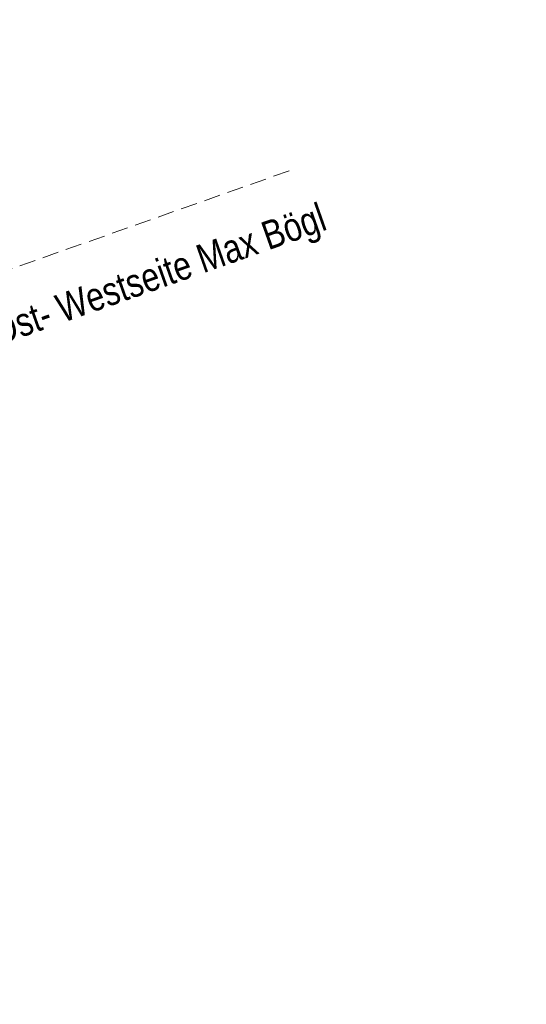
# Model space of a CAD drawing. Extents: x 446577 to 447216, y 443659 to 444842.
# Tile 40 of 177: x 447154 to 447216, y 443759 to 443880. Entities that reach past the tile are written whole.
import ezdxf

# ---------------------------------------------------------------- set-up
doc = ezdxf.new("R2010")
doc.units = 0
doc.header["$LTSCALE"] = 2
doc.header["$MEASUREMENT"] = 0
doc.linetypes.add('AUSGEZOGEN', pattern=[0])
doc.linetypes.add('LINE_LT_1', pattern=[1.5, 1, -0.5])
for name, color, linetype in [('FBRTOP', 250, 'AUSGEZOGEN'), ('neu', 7, 'CONTINUOUS'), ('STRASSE', 250, 'AUSGEZOGEN')]:
    doc.layers.add(name, color=color, linetype=linetype)
doc.styles.add('12', font='arial.ttf', dxfattribs={"width": 0.8, "height": 1})

msp = doc.modelspace()

# ---------------------------------------------------------------- linework, layer by layer
at = {"layer": 'FBRTOP', "color": 0, "const_width": 0.5}
for points in [[(446936.72, 443959.39, -0.000007), (446940.85, 443947.59, 0.000013), (446944.98, 443935.79, 0.000013), (446949.11, 443924, -0.000019), (446953.24, 443912.2, -0.000006), (446957.36, 443900.4, 0.000004), (446961.49, 443888.6, 0.000002), (446973.88, 443853.21, 0.000002), (446986.27, 443817.81, 0.000004), (446998.66, 443782.42, -0.000006), (447011.04, 443747.02, -0.000001), (447016.03, 443732.77, 0.000003)], [(446963.15, 443968.64, -0.000007), (446967.28, 443956.84, 0.000013), (446971.41, 443945.04, 0.000013), (446975.53, 443933.24, -0.000019), (446979.66, 443921.45, -0.000006), (446983.79, 443909.65, 0.000004), (446987.92, 443897.85, 0.000002), (447000.31, 443862.45, 0.000002), (447012.7, 443827.06, 0.000004), (447025.09, 443791.67, -0.000006), (447037.47, 443756.27, 0), (447039.08, 443751.67, 0.000003)], [(446954.89, 443992.23, 0.000003), (446959.02, 443980.44, -0.000018)], [(446928.46, 443982.99, 0.000003), (446932.59, 443971.19, -0.000018)], [(446975.67, 443896.34, -0.000082), (446985.55, 443868.17, -0.00001), (446990.14, 443855.06, -0.000011), (446994.25, 443843.33, -0.000533), (447001.75, 443821.84, 0.000455), (447010.52, 443796.7, 0.000701), (447018.51, 443773.96, -0.000624), (447027.49, 443748.42, -0.000234), (447028.93, 443744.32, 0.000022), (447043.48, 443702.65, 0.000434)]]:
    msp.add_lwpolyline(points, format="xyb", dxfattribs=at)
at = {"layer": 'neu', "color": 12, "linetype": 'LINE_LT_1', "lineweight": 9, "true_color": 0xc40000}
msp.add_line((446854.1, 443743.83), (447187.58, 443861.6), dxfattribs=at)
at = {"layer": 'STRASSE'}
for points in [[(446994.84, 443941.6, -0.000001), (446989.04, 443958.2, -0.000032)], [(447068.93, 443945.91, 0.000002), (447074.53, 443910.77, 0.000014), (447075.33, 443905.69, 0.000003), (447075.58, 443904.16, 0.000002), (447075.88, 443902.26, 0.000405)], [(447057.96, 443995.78, 0.000007), (447066.42, 443943.31, -0.000072)]]:
    msp.add_lwpolyline(points, format="xyb", dxfattribs=at)

# ---------------------------------------------------------------- texts
at = {"layer": 'neu', "color": 12, "true_color": 0xc40000, "insert": (447097.15, 443824.52), "char_height": 3.5, "attachment_point": 1, "rotation": 19.4511, "line_spacing_factor": 0.959981, "style": '12'}
msp.add_mtext('gültige Pläne Kanalbestandplan Ost- Westseite Max Bögl', dxfattribs=at)

doc.saveas('drawing.dxf')
